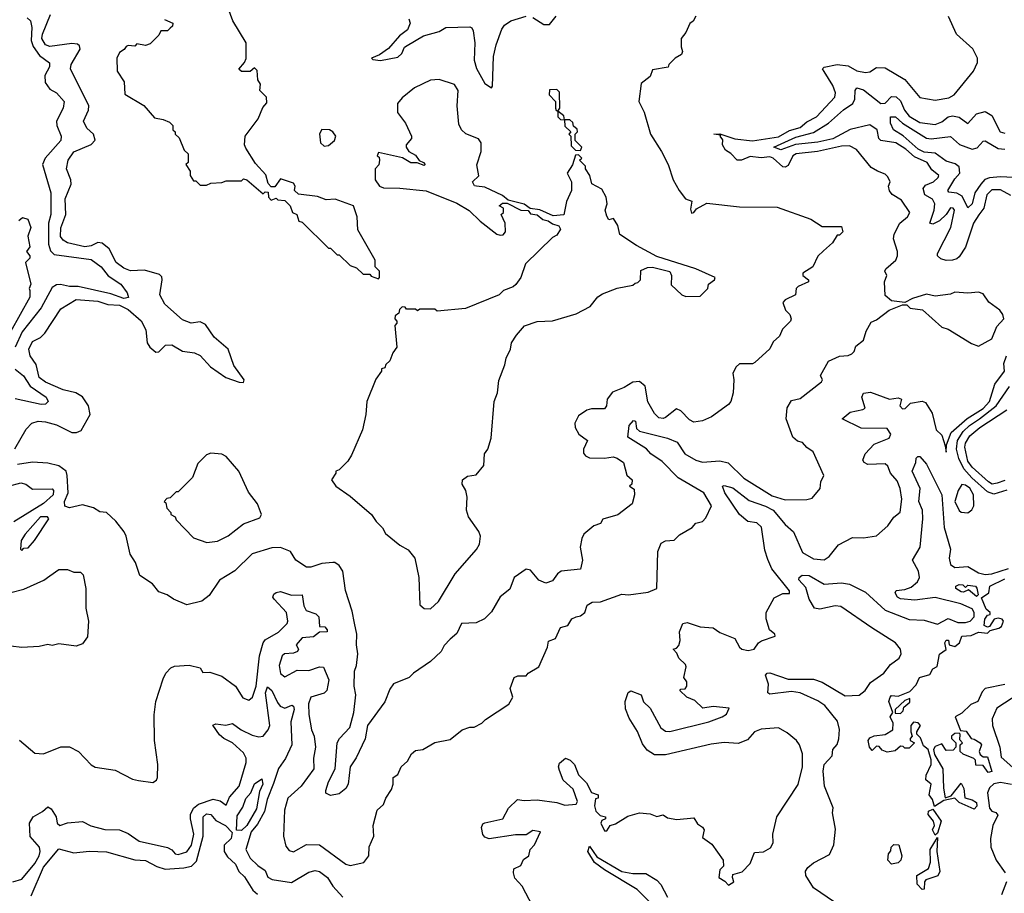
# Model space of a CAD drawing. Extents: x 2472589 to 2662339, y 701009 to 849030.
# Tile 122 of 256: x 2548516 to 2553043, y 775323 to 779341. Entities that reach past the tile are written whole.
import ezdxf

# ---------------------------------------------------------------- set-up
doc = ezdxf.new("R2010")
doc.units = 0

msp = doc.modelspace()

# ---------------------------------------------------------------- linework, layer by layer
at = {"layer": '0CON05XD'}
for points in [[(2550165, 778150), (2550170, 778155), (2550170, 778185), (2550150, 778205), (2550150, 778235), (2550070, 778375), (2550067.5, 778435), (2550050, 778485), (2549966.4, 778516.4), (2549925, 778512.5), (2549885, 778527.5), (2549798.3, 778538.3), (2549780, 778555), (2549782.5, 778575), (2549775, 778590), (2549715, 778610), (2549688.3, 778571.7), (2549671.7, 778571.7), (2549658.3, 778588.3), (2549647, 778627), (2549599.3, 778679.3), (2549555, 778750), (2549550, 778765), (2549552.5, 778805), (2549612.5, 778885), (2549633, 778937), (2549651.7, 778958.3), (2549650, 778985), (2549620, 779015), (2549622.5, 779045), (2549610, 779065), (2549608.3, 779108.3), (2549595, 779120), (2549575, 779102.5), (2549535, 779102.5), (2549523, 779113), (2549550, 779145), (2549557, 779163), (2549557.5, 779235), (2549496.4, 779336.4), (2549473.6, 779393.6)], [(2548493.2, 777366.8), (2548545, 777458), (2548571.2, 777485), (2548600, 777495), (2548635, 777492.1), (2548685, 777478.2), (2548755, 777443.1), (2548777.3, 777442.7), (2548798.1, 777451.9), (2548840, 777525), (2548832, 777565), (2548805, 777607.1), (2548773.8, 777625), (2548715, 777639.1), (2548633.9, 777673.9), (2548605, 777695.8), (2548591.2, 777755), (2548563.3, 777795), (2548557.9, 777825), (2548575, 777860.6), (2548610.8, 777879.2), (2548631.4, 777898.6), (2548705, 778011.4), (2548775, 778053.8), (2548875, 778046.7), (2548920.8, 778030.8), (2548975, 778027.7), (2549015, 778008.1), (2549075, 777956), (2549096.4, 777915), (2549101.2, 777855), (2549114.3, 777834.3), (2549141.7, 777811.7), (2549155, 777813.3), (2549185.5, 777844.5), (2549215, 777846.2), (2549265, 777816.7), (2549319.6, 777809.6), (2549345, 777797.1), (2549393.8, 777745), (2549463.3, 777695), (2549525, 777673.3), (2549545, 777672.5), (2549547.5, 777685), (2549500.5, 777750.5), (2549473.8, 777825), (2549410.6, 777880.6), (2549369.7, 777939.7), (2549345, 777950.8), (2549304.2, 777945.8), (2549265, 777961.1), (2549183.2, 778033.2), (2549159.6, 778075), (2549171.4, 778145), (2549168.9, 778158.9), (2549158.8, 778168.8), (2549089.3, 778189.3), (2549025, 778186), (2548995, 778198.6), (2548959.2, 778225), (2548926.9, 778286.9), (2548895, 778313.6), (2548875, 778316.5), (2548845, 778300.8), (2548815, 778296.9), (2548735.3, 778315.3), (2548715, 778326.5), (2548703.3, 778343.3), (2548705, 778383.3), (2548727.3, 778445), (2548725, 778517.5), (2548752.9, 778585), (2548751.4, 778605), (2548731.4, 778655), (2548738.5, 778695), (2548765, 778733.5), (2548845, 778767.1), (2548862.3, 778787.7), (2548855.8, 778815), (2548825, 778842.9), (2548808.6, 778875), (2548831.9, 778925), (2548833.1, 778945), (2548749.4, 779115), (2548752.5, 779135), (2548794.2, 779205), (2548791.2, 779221.2), (2548781.2, 779228.8), (2548755, 779231.8), (2548655, 779217.2), (2548635, 779225.4), (2548617.2, 779255), (2548620.3, 779275), (2548657.9, 779365)], [(2548515, 776027.5), (2548585, 775966.7), (2548625, 775963.8), (2548705, 775995.8), (2548745, 775996), (2548786.2, 775975), (2548845, 775913.8), (2548863.2, 775903.2), (2548955, 775888.8), (2549035, 775848), (2549061.4, 775841.4), (2549128.3, 775831.7), (2549145, 775842.5), (2549150, 775855), (2549151.2, 775915), (2549136.1, 776026.1), (2549133.6, 776143.6), (2549141.2, 776205), (2549175, 776310), (2549187.5, 776335), (2549210.7, 776359.3), (2549227, 776367), (2549295, 776372.5), (2549345, 776360), (2549358.3, 776338.3), (2549389.3, 776339.3), (2549445, 776321.4), (2549507.5, 776275), (2549541.7, 776221.7), (2549568.8, 776211.2), (2549585.8, 776225), (2549603.6, 776275), (2549618.8, 776415), (2549634.8, 776475.2), (2549645, 776488.7), (2549706.5, 776523.5), (2549745, 776563.6), (2549749.1, 776575), (2549742.5, 776615), (2549685.8, 776675), (2549680, 776685), (2549685, 776698.8), (2549695, 776707.1), (2549715, 776710.6), (2549765, 776694.4), (2549815, 776696.2), (2549822.7, 776645), (2549833.5, 776623.5), (2549878, 776608), (2549890.6, 776595), (2549895, 776550), (2549918.8, 776548.8), (2549930, 776535), (2549930, 776525), (2549895, 776523.3), (2549866.8, 776503.2), (2549815, 776498.6), (2549787.5, 776465), (2549797.5, 776445), (2549792.5, 776435), (2549775, 776426.7), (2549732.9, 776425), (2549722.5, 776415), (2549709.4, 776370.6), (2549715, 776334), (2549735, 776318.8), (2549790.9, 776349.1), (2549845, 776347.5), (2549895, 776364), (2549912.3, 776362.3), (2549937.5, 776305), (2549928, 776255), (2549915, 776242.9), (2549854.5, 776225.5), (2549843.5, 776195), (2549845.5, 776145), (2549857.3, 776075), (2549870, 776045), (2549875.6, 775995), (2549866.5, 775945), (2549868.8, 775895), (2549810.6, 775815), (2549749.3, 775760.7), (2549733.5, 775705), (2549728.6, 775585), (2549739.1, 775539.1), (2549755, 775520), (2549775, 775514.2), (2549835, 775546.7), (2549895, 775545.6), (2550015, 775457.5), (2550035, 775450.8), (2550097.5, 775465), (2550121.2, 775495), (2550123.2, 775536.8), (2550144, 775585), (2550141.2, 775635), (2550160, 775705), (2550188.3, 775731.7), (2550199.3, 775760.7), (2550225, 775800), (2550232.5, 775825), (2550232.5, 775855), (2550255, 775870), (2550270, 775905), (2550299.3, 775930.7), (2550317.5, 775965), (2550335, 775980), (2550370, 775985), (2550425, 776016.7), (2550495, 776030), (2550550, 776075), (2550585, 776087.5), (2550605, 776087.5), (2550640, 776105), (2550657, 776123), (2550765, 776193.3), (2550783.8, 776225), (2550771.2, 776265), (2550790, 776315), (2550806.4, 776323.6), (2550845, 776322.5), (2550853.9, 776336.1), (2550902.5, 776365), (2550942.5, 776455), (2550947, 776483), (2550980, 776495), (2551002.5, 776545), (2551035.6, 776554.4), (2551055, 776586), (2551075, 776594.5), (2551095, 776598.6), (2551113.8, 776615), (2551125, 776647.5), (2551147.7, 776662.3), (2551186.1, 776663.9), (2551285, 776698.8), (2551315, 776696), (2551405, 776708), (2551445.5, 776724.5), (2551450.6, 776895), (2551465, 776933.3), (2551485, 776943.8), (2551525, 776946.7), (2551548.8, 776971.2), (2551607.5, 777005), (2551624.2, 777025.8), (2551655, 777033.3), (2551670.7, 777049.3), (2551696.7, 777105), (2551661.4, 777165), (2551544, 777234), (2551469.2, 777309.2), (2551418.1, 777345), (2551397.8, 777367.8), (2551311.2, 777421.2), (2551317.8, 777475), (2551337.6, 777497.6), (2551346.9, 777495), (2551351.3, 777461.3), (2551365, 777448), (2551495, 777415.9), (2551538.2, 777398.2), (2551574.5, 777345), (2551624, 777315), (2551655, 777305.5), (2551735, 777311.5), (2551773.6, 777303.6), (2551845, 777232), (2551975, 777151.2), (2552035, 777132.5), (2552135.6, 777134.4), (2552158.9, 777141.1), (2552196.7, 777185), (2552200, 777215), (2552213.3, 777245), (2552163.9, 777353.9), (2552135, 777373.3), (2552115, 777396.2), (2552092, 777402), (2552070.6, 777420.6), (2552040, 777505), (2552044.2, 777555.8), (2552065, 777590), (2552105, 777598.8), (2552202.5, 777675), (2552206.7, 777685), (2552197.5, 777705), (2552235, 777770), (2552285, 777794), (2552325, 777796.7), (2552342.5, 777805), (2552352.5, 777815), (2552360.7, 777839.3), (2552395, 777867.5), (2552408.3, 777908.3), (2552430.3, 777949.7), (2552455, 777961.2), (2552514.2, 778005.8), (2552575, 778030), (2552595, 778030), (2552610, 778015), (2552666.1, 778006.1), (2552755, 777927.5), (2552785, 777917.5), (2552891.7, 777851.7), (2552925, 777840), (2552985, 777872.5), (2553009.3, 777930.7), (2553040, 777965), (2553036.7, 777985), (2553022.5, 778005), (2552971.7, 778041.7), (2552945, 778080), (2552925, 778087.5), (2552875, 778083.3), (2552815, 778087.5), (2552795, 778078.8), (2552725, 778068.8), (2552685, 778078.6), (2552620.5, 778059.5), (2552585, 778040), (2552525, 778047.5), (2552495, 778072.5), (2552492, 778135), (2552503.3, 778165), (2552493.3, 778185), (2552497.5, 778195), (2552544, 778235), (2552551.2, 778255), (2552551.2, 778275), (2552532.7, 778332.7), (2552537.1, 778355), (2552561.9, 778405), (2552598, 778435), (2552608.8, 778455), (2552570.7, 778510.7), (2552527.6, 778537.6), (2552514.5, 778554.5), (2552510.8, 778575), (2552517.5, 778595), (2552507.9, 778617.9), (2552495, 778631.2), (2552460, 778645), (2552431.1, 778661.1), (2552363.5, 778743.5), (2552331.1, 778761.1), (2552295, 778759.2), (2552184.7, 778735.3), (2552086, 778725), (2552070.5, 778715), (2552048.9, 778671.1), (2552035, 778662.5), (2552025, 778664.2), (2551980, 778705), (2551965, 778709.8), (2551925, 778705.2), (2551875, 778711.3), (2551835, 778695.3), (2551815, 778694.8), (2551786.1, 778726.1), (2551760.6, 778740.6), (2551747.5, 778765), (2551748, 778788), (2551736.7, 778805), (2551740, 778810), (2551707.5, 778815), (2551734.5, 778815.5), (2551803.3, 778793.3), (2551885, 778783.5), (2552005, 778802.5), (2552055, 778831.8), (2552105, 778845.5), (2552135, 778871.4), (2552180, 778895), (2552263.3, 778985), (2552266.5, 779005), (2552255, 779038.8), (2552215, 779102.5), (2552207.5, 779115), (2552215, 779122.5), (2552275, 779135.6), (2552325, 779129.5), (2552365, 779106.5), (2552405, 779098.5), (2552425, 779101.9), (2552455, 779120.6), (2552495, 779120), (2552585, 779066.9), (2552655, 778984), (2552725, 778971.5), (2552788.6, 778981.4), (2552812, 778995), (2552901.2, 779105), (2552920, 779145), (2552920, 779165), (2552897.7, 779207.7), (2552822.5, 779275), (2552786.1, 779356.1)], [(2548550.2, 779350.2), (2548565.4, 779335.4), (2548571.8, 779305), (2548568.8, 779245), (2548578.2, 779218.2), (2548606.7, 779176.7), (2548653.2, 779143.2), (2548652.5, 779125), (2548631.6, 779085), (2548632.2, 779052.2), (2548655, 779021.9), (2548685, 779004.4), (2548720, 778965), (2548716.4, 778935), (2548685.3, 778875), (2548686.2, 778855), (2548706.7, 778805), (2548704.5, 778785), (2548632.8, 778705), (2548620.2, 778675), (2548659.7, 778545), (2548658.3, 778445), (2548647.8, 778405), (2548648.7, 778308.7)], [(2550305.3, 779345.3), (2550311.8, 779325), (2550299.6, 779295), (2550262.6, 779267.4), (2550211.1, 779208.9), (2550170.2, 779179.8), (2550134, 779165), (2550138.8, 779158.8), (2550175, 779152.9), (2550255, 779168.9), (2550273.1, 779185), (2550285.7, 779214.3), (2550296.8, 779223.2), (2550372.4, 779267.6), (2550445, 779287.6), (2550475, 779305.8), (2550585, 779308.5), (2550594.4, 779304.4), (2550600.3, 779290.3), (2550608.2, 779235), (2550605.4, 779155), (2550616.7, 779116.7), (2550655, 779047.5), (2550685, 779027.5), (2550690, 779035), (2550695, 779172.5), (2550706.2, 779225), (2550732.1, 779297.9), (2550745, 779316), (2550773.9, 779336.1), (2550845, 779357.1)], [(2551625, 779357.5), (2551612.5, 779335), (2551596.7, 779323.3), (2551578.3, 779281.7), (2551557.5, 779255), (2551557, 779217), (2551563.3, 779195), (2551559.3, 779180.7), (2551530, 779165), (2551500, 779135), (2551497, 779123), (2551425, 779110), (2551415, 779080), (2551373, 779047), (2551362.5, 778965), (2551386.4, 778916.4), (2551416.7, 778815), (2551466.7, 778735), (2551496.7, 778675), (2551520, 778605), (2551547.5, 778555), (2551577, 778517), (2551606, 778506), (2551600.8, 778469.2), (2551605, 778451.2), (2551615, 778454), (2551628.1, 778471.9), (2551675, 778496.7), (2551825, 778480), (2551999.3, 778479.3), (2552153.6, 778423.6), (2552205, 778390), (2552295, 778390), (2552300, 778365), (2552285, 778350), (2552275, 778350), (2552252.5, 778315), (2552212, 778278), (2552186, 778254), (2552163.3, 778205), (2552116.7, 778175), (2552116.2, 778165), (2552143.3, 778145), (2552143.3, 778135), (2552095, 778114.2), (2552085.8, 778105), (2552083.3, 778075), (2552035, 778052.5), (2552025, 778040), (2552037.5, 778005), (2552056.7, 777985), (2552063.3, 777965), (2552060, 777955), (2552022.7, 777917.3), (2552008.8, 777885), (2551980.9, 777859.1), (2551965, 777827.5), (2551895.9, 777764.1), (2551885, 777758.8), (2551825, 777758.8), (2551810, 777745), (2551794, 777715), (2551798.8, 777685), (2551796, 777625), (2551786, 777585), (2551775, 777571.2), (2551696.7, 777515), (2551655, 777496), (2551615, 777490), (2551595, 777501.4), (2551555, 777541.4), (2551535, 777550.8), (2551485, 777511.2), (2551475, 777506.7), (2551455, 777510), (2551435, 777530), (2551403.8, 777583.8), (2551391.2, 777655), (2551365, 777677.5), (2551335, 777674.3), (2551295, 777649.2), (2551242.2, 777627.8), (2551216.2, 777595), (2551214, 777565), (2551205, 777551.2), (2551145, 777550.8), (2551123.3, 777545), (2551085, 777518.8), (2551068, 777485), (2551070, 777465), (2551086, 777435), (2551126.2, 777405), (2551107.5, 777365), (2551107.5, 777347.5), (2551116.7, 777335), (2551135, 777326), (2551205, 777324), (2551245, 777330), (2551263.3, 777325), (2551292.5, 777305), (2551306.7, 777246.7), (2551332.5, 777225), (2551330, 777205), (2551320, 777195), (2551341.7, 777181.7), (2551342.5, 777155), (2551332.5, 777115), (2551265.9, 777064.1), (2551196.7, 777043.3), (2551185.8, 777024.2), (2551155, 777013.3), (2551110, 776975), (2551100, 776955), (2551093.3, 776915), (2551103.8, 776855), (2551095, 776813.3), (2551005, 776803.8), (2550988.3, 776791.7), (2550965, 776760), (2550935, 776748.8), (2550902.7, 776762.7), (2550865, 776808.8), (2550845, 776813.3), (2550790, 776775), (2550768.8, 776721.2), (2550724.2, 776685.8), (2550685, 776617.5), (2550653.3, 776585), (2550615, 776566.2), (2550546.4, 776563.6), (2550525, 776517.5), (2550495, 776492.5)], [(2550875, 779350.8), (2550925, 779319.4), (2550951.2, 779318.8), (2550982.9, 779357.1)], [(2549181.7, 779341.7), (2549220, 779325), (2549218.3, 779311.7), (2549208.3, 779301.7), (2549195, 779290), (2549165, 779290), (2549155, 779270), (2549115, 779230), (2549095, 779222.5), (2549055, 779230), (2549045, 779220), (2549015, 779222.5), (2549005, 779217.5), (2548996.4, 779203.6), (2548975, 779190), (2548962.5, 779165), (2548963.8, 779105), (2548996.2, 779055), (2548999.3, 778999.3), (2549086.4, 778946.4), (2549135, 778890), (2549175, 778882.5), (2549205, 778870), (2549220, 778855), (2549220, 778835), (2549230, 778825), (2549230, 778815), (2549248.3, 778798.3), (2549271.7, 778741.7), (2549290, 778725), (2549290, 778685), (2549280, 778675), (2549300, 778645), (2549300, 778625), (2549315, 778600), (2549325, 778600), (2549345, 778580), (2549375, 778580), (2549395, 778590), (2549445, 778592.5), (2549465, 778600), (2549535, 778600), (2549545, 778610), (2549560, 778605), (2549635, 778540), (2549645, 778550), (2549658.3, 778548.3), (2549660, 778525), (2549671.7, 778511.7), (2549695, 778520), (2549703, 778513), (2549735, 778510), (2549760, 778485), (2549770, 778455), (2549790, 778445), (2549800, 778415), (2549815, 778410), (2549935, 778290), (2549945, 778290), (2549975, 778260), (2549985, 778260), (2550035, 778210), (2550065, 778200), (2550095, 778170), (2550125, 778170), (2550131.7, 778161.7), (2550165, 778150)], [(2550405, 776631.2), (2550441.2, 776665), (2550518.1, 776791.9), (2550615.8, 776904.2), (2550630.5, 776929.5), (2550634, 776965), (2550627.3, 776987.3), (2550580, 777055), (2550570, 777085), (2550573.3, 777145), (2550566.7, 777175), (2550550, 777205), (2550551.2, 777225), (2550575, 777241.2), (2550615, 777247.5), (2550650, 777290), (2550652.5, 777345), (2550667.5, 777365), (2550683, 777417), (2550697.5, 777585), (2550712.5, 777625), (2550718.3, 777681.7), (2550747, 777753), (2550752.5, 777785), (2550772.5, 777825), (2550777.5, 777855), (2550799.3, 777890.7), (2550836.4, 777933.6), (2550895, 777953.3), (2550965, 777956.7), (2551075, 777987.5), (2551138.3, 778021.7), (2551174.1, 778065.9), (2551195, 778080), (2551263.6, 778106.4), (2551335, 778120), (2551345, 778130), (2551358.3, 778131.7), (2551370, 778145), (2551371.7, 778188.3), (2551401.7, 778201.7), (2551425, 778202.5), (2551505, 778182.5), (2551512.5, 778165), (2551511.7, 778121.7), (2551560, 778075), (2551578.3, 778068.3), (2551645, 778070), (2551680, 778105), (2551682.5, 778125), (2551710, 778145), (2551713.3, 778155), (2551625, 778195.8), (2551445, 778252.5), (2551352.2, 778302.2), (2551275, 778352.5), (2551266.7, 778395), (2551246.7, 778426.7), (2551225, 778420), (2551215, 778437.5), (2551208, 778465), (2551216.7, 778495), (2551212.5, 778525), (2551191.7, 778561.7), (2551146.4, 778586.4), (2551136.7, 778625), (2551117.5, 778655), (2551117, 778667), (2551090, 778695), (2551100, 778705), (2551085, 778720), (2551071.7, 778718.3), (2551057, 778673), (2551032.5, 778635), (2551052.5, 778595), (2551052.5, 778555), (2551030, 778505), (2551017, 778443), (2550968.8, 778438.8), (2550907.3, 778467.3), (2550862.5, 778472.5), (2550835, 778493.3), (2550761.2, 778511.2), (2550735, 778532), (2550655, 778571.2), (2550616.1, 778576.1), (2550607, 778577), (2550597.5, 778595), (2550626.4, 778623.6), (2550617, 778673), (2550637.5, 778735), (2550637.5, 778775), (2550625, 778792.5), (2550567, 778817), (2550547.5, 778835), (2550535, 778860), (2550527.5, 778945), (2550532.5, 779015), (2550515, 779042.5), (2550445, 779066.7), (2550405, 779063.3), (2550331.7, 779028.3), (2550275, 778982.5), (2550252.5, 778955), (2550252.5, 778915), (2550290, 778865), (2550317.5, 778805), (2550317.5, 778795), (2550292.5, 778765), (2550292.5, 778755), (2550304.3, 778734.3), (2550335, 778717.5), (2550353, 778693), (2550372.5, 778685), (2550380, 778675), (2550375, 778670), (2550343, 778683), (2550313.6, 778683.6), (2550275.7, 778705.7), (2550165, 778730), (2550160, 778715), (2550168.3, 778708.3), (2550170, 778695), (2550167, 778673), (2550150, 778655), (2550150, 778605), (2550170, 778575), (2550188.3, 778568.3), (2550263, 778567), (2550385, 778553.3), (2550525, 778497.5), (2550583, 778463), (2550632.5, 778415), (2550710, 778355), (2550725, 778350), (2550738.3, 778351.7), (2550750, 778365), (2550747.5, 778405), (2550730, 778445), (2550740, 778455), (2550740, 778475), (2550720, 778485), (2550735, 778496.7), (2550757, 778497), (2550820, 778465), (2550853.3, 778463.3), (2550865, 778447.5), (2550895, 778444), (2550921.7, 778421.7), (2550946.4, 778416.4), (2550965, 778402.5), (2550995, 778392.5), (2551001.7, 778378.3), (2550985, 778350), (2550965, 778340), (2550841.7, 778218.3), (2550820, 778155), (2550796.4, 778123.6), (2550785, 778112.5), (2550740, 778095), (2550720, 778075), (2550565, 778012.5), (2550435, 778000), (2550425, 778010), (2550355, 778010), (2550345, 778002.5), (2550335, 778010), (2550295, 778010), (2550288.3, 778018.3), (2550275, 778020), (2550261.7, 778008.3), (2550258.3, 777991.7), (2550241.7, 777978.3), (2550240, 777965), (2550250, 777955), (2550250, 777945), (2550240, 777935), (2550250, 777835), (2550231.7, 777808.3), (2550218.3, 777771.7), (2550200, 777755), (2550195, 777740), (2550180, 777735), (2550180, 777725), (2550153, 777687), (2550112.5, 777585), (2550107.5, 777525), (2550092.5, 777455), (2550041.7, 777338.3), (2550025, 777310), (2549985, 777270), (2549970, 777265), (2549970, 777255), (2549950, 777225), (2549970, 777195), (2550035, 777150), (2550133.8, 777065), (2550155, 777032.5), (2550184.2, 777004.2), (2550197.3, 776977.3), (2550264.2, 776924.2), (2550302.3, 776902.3), (2550333.3, 776865), (2550351.2, 776775), (2550355, 776650), (2550375, 776632.5), (2550405, 776631.2)], [(2553072.3, 778532.3), (2553025, 778559.4), (2552985, 778558.1), (2552963.3, 778535), (2552948.7, 778475), (2552926.2, 778443.8), (2552901.2, 778405), (2552865, 778295.6), (2552835, 778251.1), (2552825, 778241.2), (2552805, 778235.4), (2552775, 778233.8), (2552751.1, 778241.1), (2552736, 778255), (2552735.9, 778265.9), (2552797.2, 778385), (2552813.5, 778465), (2552807.5, 778475), (2552795, 778475.3), (2552775.7, 778445), (2552745, 778416.5), (2552715, 778401.4), (2552701.2, 778405), (2552720.9, 778465), (2552723.3, 778495), (2552713.5, 778515), (2552677.5, 778535), (2552669.2, 778565), (2552680, 778580), (2552718, 778595), (2552738.8, 778615), (2552741.2, 778625), (2552710.3, 778650.3), (2552687.5, 778685), (2552629.9, 778709.9), (2552590.5, 778745), (2552544.3, 778775), (2552475, 778786.2), (2552465.3, 778795.3), (2552458.2, 778835), (2552425, 778857.4), (2552333.7, 778836.3), (2552255, 778793.3), (2552185, 778777.5), (2552083.1, 778766.9), (2552015, 778743.3), (2551982.5, 778755), (2552085, 778800.4), (2552165, 778822.1), (2552235, 778865.2), (2552302.8, 778927.2), (2552347.2, 778955), (2552355.3, 778975), (2552356.7, 779015), (2552365, 779027.8), (2552395, 779018.5), (2552475, 778955.4), (2552495, 778957.5), (2552525, 778988), (2552545, 778985.8), (2552565, 778968.1), (2552584.3, 778925), (2552605, 778897.6), (2552655, 778867.7), (2552725, 778859.4), (2552755, 778872.2), (2552785, 778894.5), (2552805, 778899.2), (2552835, 778892.7), (2552875, 778863.8), (2552915, 778908), (2552955, 778918.8), (2552985, 778900), (2553024.3, 778825), (2553045, 778818.6)], [(2551095, 778740), (2551100, 778755), (2551070, 778785), (2551070, 778815), (2551080, 778825), (2551078.3, 778838.3), (2551061.7, 778851.7), (2551058.3, 778868.3), (2551045, 778880), (2551020, 778880), (2551018.3, 778898.3), (2550990, 778920), (2551000, 778935), (2550998.3, 779008.3), (2550985, 779020), (2550951.7, 779018.3), (2550950, 778995), (2550980, 778965), (2550980, 778935), (2550983, 778923), (2550990, 778920), (2550990, 778895), (2551001.7, 778881.7), (2551020, 778880), (2551021.7, 778851.7), (2551050, 778825), (2551040, 778815), (2551050, 778805), (2551051.7, 778761.7), (2551071.7, 778741.7), (2551095, 778740)], [(2553115, 778613.9), (2553025, 778619), (2552975, 778614.1), (2552953.8, 778606.2), (2552934.8, 778585.2), (2552907.4, 778545), (2552895, 778494.2), (2552875, 778475.8), (2552849.9, 778529.9), (2552825, 778543.6), (2552787.7, 778547.7), (2552782.5, 778555), (2552815, 778608.9), (2552838.1, 778635), (2552834.7, 778665), (2552817.5, 778677.5), (2552775, 778691.1), (2552725, 778727.4), (2552675, 778731.6), (2552647.5, 778745), (2552577.8, 778807.8), (2552533.3, 778835), (2552520, 778865), (2552520, 778895), (2552542.5, 778895), (2552575.4, 778865.4), (2552685, 778796.7), (2552706.7, 778793.3), (2552795, 778804.5), (2552837.2, 778767.2), (2552895, 778745.2), (2552918.8, 778751.2), (2552945, 778783.1), (2552955, 778784.5), (2553015, 778748.9), (2553045, 778746.1)], [(2549915, 778760), (2549935, 778763.3), (2549963.3, 778785), (2549968.8, 778805), (2549956, 778825), (2549940, 778835), (2549905, 778836.7), (2549894.4, 778815.6), (2549898.8, 778775), (2549915, 778760)], [(2548511.7, 778418.3), (2548528.3, 778431.7), (2548553, 778423), (2548567.5, 778385), (2548553.3, 778345), (2548563, 778297), (2548547.5, 778275), (2548562.5, 778255), (2548562.5, 778245), (2548542.5, 778225), (2548567.5, 778125), (2548560, 778105), (2548562.5, 778095), (2548562, 778065), (2548474, 777906)], [(2548648.7, 778308.7), (2548658.1, 778278.1), (2548675, 778261.5), (2548845, 778238.2), (2548890.5, 778205), (2548923.1, 778163.1), (2548981.3, 778125), (2549010, 778085), (2549016.7, 778063.3), (2548995, 778058.4), (2548935, 778080), (2548785, 778114.2), (2548745, 778113.4), (2548703.2, 778123.2), (2548685, 778120.9), (2548665, 778109.2), (2548614.3, 778015.7), (2548526.9, 777905), (2548494.3, 777835)], [(2552415.5, 777295.5), (2552398, 777305), (2552392.9, 777315), (2552403.3, 777345), (2552445, 777388.5), (2552513.4, 777416.6), (2552520.5, 777435), (2552505, 777461.5), (2552385, 777462.2), (2552296.7, 777505), (2552334.6, 777535.4), (2552392.5, 777547.5), (2552403.3, 777555), (2552388.6, 777605), (2552395, 777623.8), (2552428.1, 777628.1), (2552515, 777596.2), (2552555, 777602.5), (2552570, 777595), (2552563.3, 777565), (2552575, 777552), (2552587.3, 777552.7), (2552612, 777578), (2552665, 777586), (2552680.8, 777580.8), (2552711.7, 777531.7), (2552730, 777455), (2552755, 777430), (2552771.7, 777381.7), (2552775, 777352.5), (2552776.7, 777385), (2552798.3, 777441.7), (2552872.5, 777507.5), (2552945, 777552.9), (2552974.7, 777585), (2552999.6, 777665), (2553043.6, 777725), (2553040.2, 777759.8), (2553053.1, 777795)], [(2548495, 777733.1), (2548533.4, 777703.4), (2548563.2, 777655), (2548636.9, 777605), (2548646.7, 777585), (2548635, 777572.5), (2548615, 777570.8), (2548495, 777597.6)], [(2553055, 777176.4), (2552995, 777159.2), (2552965, 777170.2), (2552893.3, 777233.2), (2552856.5, 777275), (2552833.4, 777323.4), (2552823.7, 777365), (2552827.1, 777405), (2552853.7, 777446.3), (2552882.5, 777475), (2552928.8, 777505), (2553005.7, 777565), (2553066.3, 777653.7)], [(2553045, 777221.2), (2553010.8, 777209.2), (2552987.5, 777205), (2552970.6, 777215), (2552895, 777282.7), (2552875, 777310), (2552860.8, 777375), (2552865, 777393.8), (2552885, 777426.9), (2552930, 777465), (2553053.8, 777546.2)], [(2550495, 776492.5), (2550467.7, 776462.3), (2550453.8, 776435), (2550405, 776388.8), (2550326.7, 776335), (2550306.7, 776315), (2550234.3, 776285.7), (2550218.1, 776261.9), (2550195, 776203.3), (2550114.6, 776095.4), (2550105, 776033.3), (2550063.4, 775946.6), (2550035.8, 775905), (2550025.6, 775825), (2550015.8, 775805), (2549985, 775780), (2549945, 775772.5), (2549923.8, 775783.8), (2549923.8, 775795), (2549936, 775835), (2549965.8, 775895), (2549976.2, 776015), (2549986.2, 776035), (2550034, 776085), (2550052.5, 776155), (2550060.8, 776235), (2550054.2, 776275.8), (2550055.9, 776344.1), (2550065, 776370), (2550070.8, 776425), (2550064.3, 776465), (2550065.5, 776515), (2550054.7, 776564.7), (2550045, 776620), (2550014.4, 776715), (2550002.2, 776805), (2549985, 776830), (2549965, 776844), (2549955, 776844.2), (2549905, 776840), (2549855, 776823.1), (2549835, 776823.3), (2549786.2, 776855), (2549761.2, 776895), (2549715, 776913.1), (2549675, 776911.4), (2549585, 776884.3), (2549505, 776806.2), (2549435, 776763.8), (2549386.8, 776693.2), (2549352.7, 776667.3), (2549285, 776650), (2549222.5, 776675), (2549193.3, 776695), (2549155, 776710), (2549126.7, 776746.7), (2549067.5, 776785), (2549048, 776845), (2549023.5, 776883.5), (2549005.6, 776965), (2548995.8, 776985), (2548957.5, 777035), (2548915, 777073.8), (2548885, 777078), (2548855, 777095.8), (2548805, 777110), (2548745, 777096.2), (2548723.8, 777103.8), (2548722.2, 777125), (2548738.7, 777165), (2548734.5, 777244.5), (2548728.8, 777265), (2548695, 777289.2), (2548645, 777300.8), (2548575, 777306.7), (2548505, 777295.8)], [(2549377, 776937), (2549425, 776942.5), (2549475, 776966.7), (2549545, 777022.5), (2549620.5, 777049.5), (2549627.1, 777065), (2549608.8, 777115), (2549567.9, 777167.9), (2549523.3, 777265), (2549465, 777332.5), (2549445, 777342.5), (2549395, 777347.5), (2549375, 777340), (2549335, 777300), (2549310, 777235), (2549245, 777170), (2549235, 777170), (2549208.3, 777141.7), (2549191.7, 777138.3), (2549180, 777125), (2549188.3, 777118.3), (2549192.5, 777095), (2549210, 777075), (2549210, 777065), (2549230, 777055), (2549235, 777040), (2549315, 776957.5), (2549377, 776937)], [(2552262, 775282), (2552165, 775347.5), (2552129.6, 775405), (2552129.5, 775425), (2552139.1, 775440.9), (2552165, 775462.3), (2552238.8, 775501.2), (2552258.7, 775545), (2552267.5, 775617.5), (2552252.3, 775692.3), (2552255.9, 775715.9), (2552216, 775815), (2552210, 775885), (2552215.3, 775914.7), (2552251.1, 775955), (2552254.2, 775985), (2552275, 776008), (2552282.7, 776032.7), (2552285.7, 776075.7), (2552275.8, 776115), (2552217.2, 776187.2), (2552185, 776208.2), (2552104, 776245), (2552065, 776250.9), (2551965, 776238.6), (2551956, 776245), (2551959.2, 776285), (2551944.4, 776325.6), (2551953.3, 776335), (2551965, 776336.2), (2552048.5, 776308.5), (2552165, 776307.5), (2552205, 776293.7), (2552311.8, 776231.8), (2552375, 776234.8), (2552403.2, 776255), (2552428.3, 776291.7), (2552489.6, 776335), (2552520, 776375), (2552558.9, 776405), (2552568.9, 776425), (2552565.4, 776445), (2552543.1, 776475), (2552434, 776544), (2552291.7, 776641.7), (2552265, 776645.3), (2552195, 776630.4), (2552170.8, 776635), (2552145, 776676), (2552130, 776730), (2552098.8, 776765), (2552100, 776775), (2552114, 776786), (2552145, 776784), (2552215, 776744.5), (2552295, 776750.6), (2552330.8, 776745), (2552405, 776707.6), (2552495.4, 776625), (2552605, 776582.4), (2552675, 776579.4), (2552735, 776560.4), (2552785, 776587.3), (2552828.8, 776568.8), (2552865, 776568.3), (2552885.5, 776575), (2552904.1, 776595), (2552904.7, 776615), (2552895, 776631.6), (2552843.1, 776655), (2552725, 776683.9), (2552631.5, 776671.5), (2552565, 776677.3), (2552551.5, 776685), (2552541.5, 776705), (2552545, 776716), (2552585, 776719.6), (2552615, 776731.1), (2552644.5, 776755), (2552653.2, 776775), (2552648.2, 776805), (2552620.4, 776855), (2552656, 776915), (2552668.1, 777045), (2552666.5, 777085), (2552650, 777125), (2552655.4, 777185), (2552619.2, 777265), (2552636.7, 777305), (2552637.5, 777325), (2552645, 777332.5), (2552655, 777332.5), (2552685, 777297.5), (2552755.2, 777155.2), (2552766.6, 777005), (2552795.8, 776905), (2552789.7, 776865), (2552795.5, 776835), (2552815, 776822), (2552875, 776825.3), (2552925, 776796.7), (2552955, 776789.4), (2552985, 776792.6), (2553062.9, 776817.1)], [(2550875, 775262.5), (2550826.7, 775355), (2550791.7, 775391.7), (2550787, 775417), (2550787.5, 775435), (2550819.3, 775450.7), (2550832.3, 775477.7), (2550857.5, 775495), (2550862.5, 775525), (2550882.5, 775545), (2550910, 775605), (2550875, 775611.2), (2550845, 775591.2), (2550795, 775591.4), (2550675, 775574), (2550655, 775581.2), (2550645, 775593.3), (2550638.8, 775625), (2550645, 775642.5), (2550655, 775647.5), (2550737.5, 775665), (2550763.8, 775715), (2550805, 775753.8), (2550835, 775748.9), (2550895, 775752.5), (2550985, 775740.8), (2551021.7, 775728.3), (2551075, 775732.5), (2551080, 775745), (2551061.1, 775801.1), (2551013.9, 775843.9), (2550997.3, 775887.3), (2550993.8, 775905), (2550998.3, 775921.7), (2551025, 775943.8), (2551046.7, 775935), (2551066.7, 775915), (2551085, 775867.5), (2551121.4, 775831.4), (2551145, 775786.7), (2551176.2, 775776.2), (2551175, 775760), (2551163, 775757), (2551158.8, 775725), (2551165, 775700), (2551185, 775680), (2551210, 775675), (2551210, 775665), (2551191.7, 775658.3), (2551187.5, 775645), (2551205, 775610), (2551215, 775610), (2551230, 775635), (2551255, 775642.5), (2551311.7, 775678.3), (2551365, 775693.3), (2551415, 775688.8), (2551445, 775676.7), (2551475, 775683.3), (2551495, 775670), (2551537, 775663), (2551615, 775670), (2551631.7, 775641.7), (2551655, 775627.5), (2551662.5, 775615), (2551655, 775580), (2551698.3, 775548.3), (2551750, 775475), (2551751.7, 775448.3), (2551735, 775430), (2551730, 775395), (2551758.3, 775378.3), (2551775, 775360), (2551800, 775375), (2551792.5, 775395), (2551795, 775410), (2551838.3, 775421.7), (2551875, 775460), (2551895, 775510), (2551935, 775513.3), (2551968.3, 775531.7), (2551980, 775555), (2551978.8, 775595), (2551997.1, 775675), (2552095, 775823.8), (2552115.6, 775905), (2552115.6, 775964.4), (2552100.8, 776005), (2552088, 776025), (2552045, 776061.2), (2552005, 776083.8), (2551925, 776077.5), (2551895, 776066), (2551861.4, 776028.6), (2551818.5, 776011.5), (2551755, 776016.9), (2551695, 776009.2), (2551485, 775960.4), (2551435, 775959.6), (2551401.3, 775981.3), (2551379.8, 776009.8), (2551356.8, 776066.8), (2551318.8, 776128.8), (2551301.2, 776171.2), (2551299.6, 776205), (2551314.1, 776245.9), (2551325, 776254), (2551372.9, 776235), (2551383.3, 776203.3), (2551414.6, 776174.6), (2551464.1, 776084.1), (2551485, 776067.9), (2551505, 776067), (2551685, 776111.5), (2551745, 776134), (2551765, 776147.5), (2551777.5, 776175), (2551705, 776181.4), (2551656.2, 776175), (2551620, 776210), (2551582.5, 776225), (2551551.2, 776255), (2551555, 776262.5), (2551576.2, 776263.8), (2551582.5, 776275), (2551582.5, 776295), (2551570, 776315), (2551580, 776365), (2551577.5, 776375), (2551546.7, 776405), (2551537, 776427), (2551520, 776445), (2551535, 776450), (2551547, 776463), (2551552.5, 776485), (2551548.8, 776525), (2551565, 776563.3), (2551585, 776568.8), (2551645, 776548.1), (2551705, 776544.4), (2551735, 776523.1), (2551804.5, 776494.5), (2551825, 776454.4), (2551836.7, 776445), (2551865, 776439.4), (2551893.3, 776445), (2551912.5, 776475), (2551926, 776484), (2551990, 776505), (2551987.5, 776515), (2551963.3, 776535), (2551947.5, 776585), (2551947.5, 776615), (2551985, 776682.5), (2552025, 776702.5), (2552055, 776702.5), (2552055.9, 776714.1), (2551974.7, 776814.8), (2551955, 776857.5), (2551941.7, 776901.7), (2551927, 777007), (2551905, 777027.3), (2551863.7, 777033.7), (2551825, 777065.5), (2551757.5, 777165), (2551746.7, 777195), (2551755, 777198.6), (2551795, 777187.5), (2551869.3, 777129.3), (2551945, 777103.4), (2551979.5, 777085), (2552035, 777018.9), (2552074.4, 776985), (2552115, 776890.8), (2552165, 776861.2), (2552215, 776856.7), (2552237.7, 776872.3), (2552280, 776925), (2552345, 776960), (2552395, 776958), (2552455, 776966.7), (2552507.5, 777012.5), (2552535, 777052.5), (2552563.6, 777076.4), (2552572.5, 777135), (2552564.1, 777184.1), (2552549.7, 777219.7), (2552520, 777255), (2552507.9, 777287.9), (2552495, 777298.5), (2552415.5, 777295.5)], [(2548465, 777195.4), (2548520.9, 777210.9), (2548543.3, 777205), (2548575, 777182.5), (2548665, 777182.9), (2548671.1, 777175), (2548670, 777155), (2548625, 777115.4), (2548488.3, 777031.7)], [(2552875, 777073.3), (2552893.9, 777086.1), (2552903.3, 777105), (2552901.2, 777155), (2552885, 777185.7), (2552865, 777200), (2552847.5, 777202.5), (2552831.2, 777175), (2552816.2, 777125), (2552835, 777083.3), (2552845, 777076.2), (2552875, 777073.3)], [(2548525, 776900), (2548535, 776910), (2548555, 776912.5), (2548583.3, 776945), (2548650, 777045), (2548644, 777054), (2548612.2, 777055), (2548540.8, 776975), (2548522, 776945), (2548520, 776905), (2548525, 776900)], [(2548475, 776707.1), (2548535, 776722), (2548627.5, 776762.5), (2548655, 776783.8), (2548695, 776812.5), (2548735, 776812.5), (2548765, 776800), (2548795, 776800), (2548808.3, 776788.3), (2548820, 776725), (2548820, 776635), (2548832.5, 776575), (2548827, 776503), (2548805, 776470), (2548775, 776460), (2548695, 776470), (2548665, 776462.5), (2548645, 776467.5), (2548605, 776457.5), (2548525, 776453.3), (2548475, 776460)], [(2552905, 775710), (2552835, 775740), (2552815, 775760), (2552765, 775750), (2552722.5, 775722.5), (2552713.3, 775755), (2552697.5, 775775), (2552706.7, 775825), (2552682.5, 775845), (2552683.6, 775866.4), (2552706.7, 775915), (2552706.7, 775936.7), (2552692.5, 775985), (2552670.7, 776000.7), (2552658.3, 776038.3), (2552640, 776055), (2552640, 776065), (2552657.5, 776095), (2552647, 776107), (2552625, 776110), (2552612.5, 776095), (2552612.5, 776065), (2552620, 776045), (2552610, 776035), (2552610, 776025), (2552630, 776015), (2552605, 775990), (2552585, 775990), (2552578.3, 775998.3), (2552565, 776000), (2552541.7, 775978.3), (2552505, 775972.5), (2552481.7, 775981.7), (2552468.3, 775998.3), (2552455, 776000), (2552435, 775980), (2552422.5, 775995), (2552417.5, 776025), (2552425, 776037.5), (2552445, 776047.5), (2552495, 776052.5), (2552530, 776075), (2552532.5, 776105), (2552517.5, 776135), (2552530, 776155), (2552512.5, 776205), (2552517.5, 776225), (2552525, 776232.5), (2552555, 776230), (2552608.8, 776251.2), (2552638.3, 776281.7), (2552653.3, 776315), (2552700, 776330), (2552714, 776355), (2552734, 776366), (2552745, 776422.5), (2552776.2, 776443.8), (2552770, 776475), (2552775, 776487.5), (2552786.7, 776486.7), (2552790, 776465), (2552815, 776457.5), (2552837.5, 776475), (2552847.5, 776505), (2552891.2, 776508.8), (2552925, 776523.3), (2552965, 776520), (2552978.3, 776531.7), (2553018, 776542), (2553029.4, 776550.6), (2553038.8, 776575), (2553033.8, 776583.8), (2553015, 776588), (2552996, 776584), (2552975, 776550), (2552965, 776547.5), (2552950, 776555), (2552953.1, 776583.1), (2552965, 776602.5), (2552977.5, 776605), (2552977.5, 776615), (2552959.3, 776629.3), (2552938.3, 776681.7), (2552972.5, 776705), (2552976.7, 776735), (2553045, 776768.8)], [(2552915, 776687.5), (2552878.3, 776718.3), (2552855, 776707.5), (2552845, 776710), (2552820, 776725), (2552820, 776735), (2552835, 776742.5), (2552851.7, 776741.7), (2552865, 776730), (2552875, 776740), (2552910, 776735), (2552917, 776727), (2552922.5, 776695), (2552915, 776687.5)], [(2548485, 775376), (2548525, 775388), (2548585, 775459.2), (2548605.5, 775495), (2548610.6, 775515), (2548606.5, 775535), (2548563.6, 775583.6), (2548560.6, 775645), (2548577.1, 775675), (2548620.8, 775699.2), (2548645, 775720), (2548660.7, 775710.7), (2548683.3, 775675), (2548687.5, 775645), (2548700, 775635), (2548735, 775647.5), (2548805, 775652.5), (2548843.6, 775633.6), (2548907, 775617), (2548975, 775614), (2549015, 775597.5), (2549065, 775562.9), (2549195, 775533.3), (2549215, 775522.5), (2549230, 775505), (2549245, 775501.2), (2549285, 775514.2), (2549305, 775544), (2549316.3, 775595), (2549300.8, 775665), (2549301.9, 775685), (2549314.7, 775715), (2549337.8, 775732.2), (2549405.3, 775755.3), (2549437.7, 775747.7), (2549465, 775728.8), (2549480, 775765), (2549525, 775815.7), (2549557.2, 775925), (2549557.5, 775945), (2549545, 775969.1), (2549495, 776014.4), (2549455, 776034.5), (2549435, 776051.9), (2549404.3, 776095.7), (2549417, 776103), (2549464.3, 776095.7), (2549495, 776104.4), (2549534.7, 776074.7), (2549585, 776050.4), (2549615, 776041.8), (2549635, 776045.6), (2549658.2, 776075), (2549665.4, 776094.6), (2549645.3, 776245), (2549655, 776272.9), (2549675, 776256.4), (2549700.4, 776200.4), (2549714, 776184), (2549735.4, 776174.6), (2549767.5, 776187.5), (2549775, 776183.3), (2549777.5, 776167.5), (2549761.8, 776111.8), (2549767.8, 776005), (2549737.6, 775942.4), (2549705, 775897.1), (2549682.3, 775827.7), (2549654.4, 775755), (2549641.4, 775698.6), (2549609.6, 775640.4), (2549579.7, 775605), (2549556.2, 775525), (2549576.2, 775485), (2549610.5, 775450.5), (2549645, 775427.5), (2549657, 775397), (2549676.7, 775386.7), (2549765, 775372.9), (2549845, 775420), (2549875, 775427.5), (2549895, 775422.5), (2549930.8, 775395), (2549955, 775356.2), (2550001.4, 775305)], [(2553045, 776284), (2552955.4, 776264.6), (2552940.9, 776249.1), (2552921.2, 776205), (2552888.8, 776191.2), (2552848.3, 776151.7), (2552817.5, 776135), (2552841.7, 776071.7), (2552868.3, 776068.3), (2552890, 776035), (2552905, 776032.5), (2552932.5, 776015), (2552937.5, 776005), (2552926.7, 775975), (2552931.2, 775961.2), (2552945, 775950), (2552965, 775950), (2552985, 775883.3), (2552968.3, 775878.3), (2552945, 775910), (2552911.7, 775911.7), (2552910, 775935), (2552903, 775943), (2552853, 775963), (2552840, 775975), (2552840, 776005), (2552850, 776015), (2552838.3, 776028.3), (2552840, 776055), (2552835, 776060), (2552815, 776057.5), (2552800, 776045), (2552800, 776035), (2552820, 776015), (2552820, 775995), (2552808.3, 775981.7), (2552775, 775980), (2552755, 776010), (2552725, 775997.5), (2552717.5, 775985), (2552721.2, 775961.2), (2552760, 775895), (2552763, 775807), (2552771.7, 775761.7), (2552798.3, 775771.7), (2552845, 775830), (2552856.7, 775805), (2552861.7, 775761.7), (2552895, 775752.5), (2552915, 775740), (2552916.4, 775723.6), (2552905, 775710)], [(2553110.3, 776239.8), (2553008, 776175), (2552986.9, 776125), (2552988.2, 776095), (2553022.6, 775995), (2553028.5, 775948.5), (2553081.6, 775901.6)], [(2552565, 776150), (2552578.3, 776161.7), (2552581.7, 776178.3), (2552608.3, 776201.7), (2552608.3, 776218.3), (2552585, 776210), (2552541.7, 776168.3), (2552541.7, 776151.7), (2552565, 776150)], [(2549535, 775610.9), (2549513.4, 775613.4), (2549515, 775678.6), (2549541.1, 775718.9), (2549555, 775759.2), (2549579.2, 775785), (2549595, 775826.7), (2549628.8, 775848.8), (2549634.3, 775825), (2549618.9, 775791.1), (2549605, 775711.4), (2549559.7, 775635), (2549535, 775610.9)], [(2553076.7, 775823.3), (2553025, 775832.6), (2552995, 775826.1), (2552975, 775807.3), (2552966.1, 775785), (2552975, 775714.4), (2552985, 775700), (2553004.4, 775694.4), (2553012.7, 775682.7), (2552990.6, 775635), (2552979.2, 775575), (2552980.3, 775535), (2553006.1, 775475), (2553047.6, 775417.6)], [(2548569.1, 775310.9), (2548625, 775442.7), (2548695, 775528), (2548765, 775509.1), (2548835, 775516.7), (2548915, 775512.9), (2549045, 775476.1), (2549095, 775473.1), (2549145.7, 775445.7), (2549184.4, 775434.4), (2549270.3, 775440.3), (2549305, 775447.6), (2549329.1, 775470.9), (2549359.5, 775585), (2549359.6, 775675), (2549375, 775687.6), (2549395, 775685.4), (2549417.9, 775657.9), (2549461.9, 775635), (2549492.2, 775602.2), (2549488.1, 775575), (2549456.1, 775543.9), (2549456.2, 775515), (2549470.9, 775490.9), (2549507.3, 775457.3), (2549523.8, 775423.8), (2549548.7, 775398.7), (2549587.9, 775337.9), (2549609, 775319)], [(2552725, 775590), (2552712.5, 775615), (2552722.5, 775635), (2552717.5, 775655), (2552692.5, 775685), (2552695, 775700), (2552715, 775710), (2552752.5, 775655), (2552735, 775600), (2552725, 775590)], [(2552525, 775457.5), (2552507.5, 775475), (2552510, 775505), (2552521.7, 775518.3), (2552522.5, 775535), (2552535, 775546.7), (2552557.5, 775545), (2552572.5, 775495), (2552567.5, 775475), (2552555, 775462.5), (2552525, 775457.5)], [(2552665, 775340), (2552642.5, 775365), (2552640, 775405), (2552693.6, 775436.4), (2552703.6, 775466.4), (2552702.5, 775525), (2552735, 775580), (2552732.5, 775515), (2552747, 775423), (2552737, 775403), (2552682.5, 775385), (2552676.7, 775375), (2552675, 775342.5), (2552665, 775340)], [(2551415, 775280), (2551355, 775340.9), (2551205, 775430.3), (2551158.1, 775465), (2551127.8, 775515), (2551135, 775540), (2551170, 775490), (2551285, 775423.8), (2551335, 775413.4), (2551395, 775413.6), (2551445, 775383.8), (2551463.8, 775363.8), (2551494.8, 775304.8)], [(2553052.8, 775375), (2553030.7, 775315)]]:
    msp.add_lwpolyline(points, dxfattribs=at)

doc.saveas('drawing.dxf')
